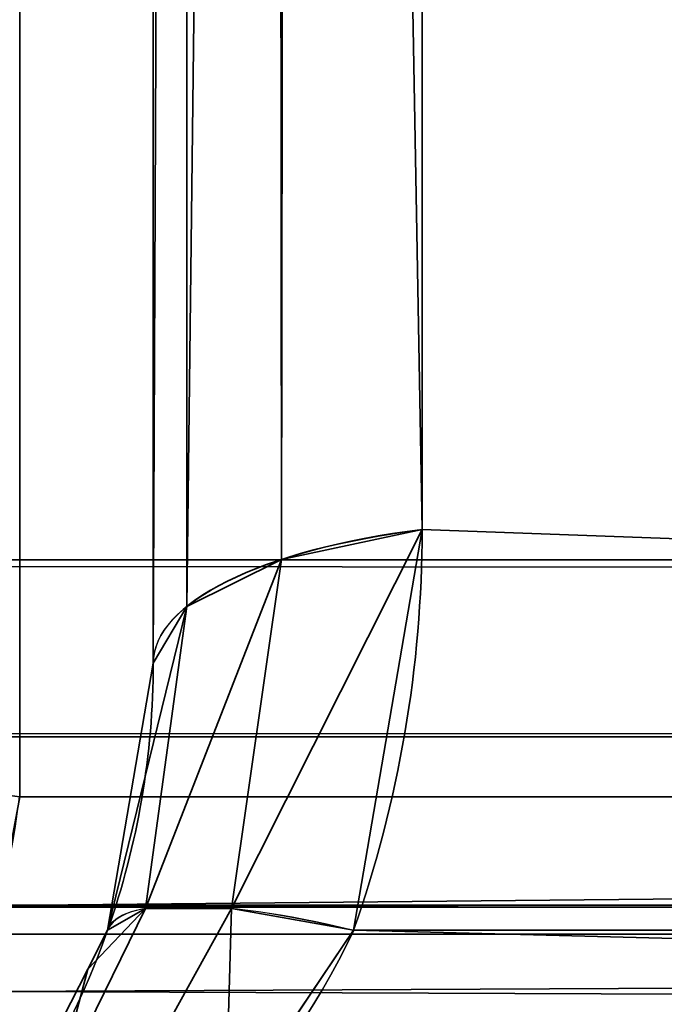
# Model space of a CAD drawing. Header units: millimetres. Extents: x -493 to 6693, y -115 to 135.
# Tile 8 of 256: x -339.17 to -338.05, y -22.69 to -20.98. Entities that reach past the tile are written whole.
import ezdxf

# ---------------------------------------------------------------- set-up
doc = ezdxf.new("R2010")
doc.units = ezdxf.units.MM
doc.layers.add('151', color=7, linetype='Continuous', true_color=0xffffff)

# ---------------------------------------------------------------- blocks, each defined once
blk = doc.blocks.new('UG_SURFACE_148')
at = {"layer": '151', "color": 252, "linetype": 'Continuous', "lineweight": 35}
for points in [[(-329.1325, 1.1734, 1158.357), (-339.1734, -8.8675, 1158.357), (-339.1734, -22.3324, 1163.4195), (-319.7475, -22.3324, 1170.7232)], [(-319.5151, -22.5648, 1170.1051), (-338.4734, -21.8676, 1162.7152), (-338.4734, -9.1575, 1157.9365), (-328.8425, 0.4734, 1157.9365)], [(-328.8425, 0.4734, 1010.5636), (-338.4734, -9.1575, 1010.5636), (-338.4734, -21.8676, 1005.7849), (-319.5151, -22.5648, 998.3949)], [(-315.6676, -18.2525, 997.7769), (-319.7475, -22.3324, 997.7769), (-339.1734, -22.3324, 1005.0805), (-339.1734, -8.8675, 1010.1429)], [(-338.7178, -21.9196, 1005.9232), (-338.4734, -21.8676, 1005.7849), (-338.4734, -9.1575, 1010.5636), (-338.7005, -9.2058, 1010.6921)], [(-338.7005, -9.2058, 1157.8079), (-338.4734, -9.1575, 1157.9365), (-338.4734, -21.8676, 1162.7152)], [(-338.8828, -22.0016, 1006.1413), (-338.7178, -21.9196, 1005.9232), (-338.7178, -9.2095, 1010.7019), (-338.7303, -9.2157, 1010.7185)], [(-338.7303, -9.2157, 1157.7815), (-338.7178, -9.2095, 1157.7982), (-338.7178, -21.9196, 1162.5769)], [(-338.7005, -9.2058, 1010.6921), (-338.7178, -9.2095, 1010.7019), (-338.7178, -21.9196, 1005.9232)], [(-338.4734, -21.8676, 1162.7152), (-338.7178, -21.9196, 1162.5769), (-338.7178, -9.2095, 1157.7982), (-338.7005, -9.2058, 1157.8079)], [(-338.7303, -9.2157, 1010.7185), (-338.8828, -9.2915, 1010.9199), (-338.8828, -22.0016, 1006.1413)], [(-338.7178, -21.9196, 1162.5769), (-338.8828, -22.0016, 1162.3588), (-338.8828, -9.2915, 1157.58), (-338.7303, -9.2157, 1157.7815)], [(-338.941, -22.1, 1006.403), (-338.8828, -22.0016, 1006.1413), (-338.8828, -9.2915, 1010.9199), (-338.8858, -9.2966, 1010.9335)], [(-338.8858, -9.2966, 1010.9335), (-338.941, -9.3898, 1011.1816), (-338.941, -22.1, 1006.403)], [(-338.8828, -22.0016, 1162.3588), (-338.941, -22.1, 1162.0971), (-338.941, -9.3898, 1157.3184), (-338.8858, -9.2966, 1157.5664)], [(-338.8858, -9.2966, 1157.5664), (-338.8828, -9.2915, 1157.58), (-338.8828, -22.0016, 1162.3588)], [(-338.941, -9.3898, 1157.3184), (-338.941, -22.1, 1162.0971), (-338.941, -22.1, 1006.403), (-338.941, -9.3898, 1011.1816)], [(-338.4734, -21.8676, 1162.7152), (-338.5925, -22.5648, 1162.9325), (-338.8049, -22.5266, 1162.7823)], [(-338.8049, -22.5266, 1162.7823), (-338.7178, -21.9196, 1162.5769), (-338.4734, -21.8676, 1162.7152)], [(-338.4734, -21.8676, 1005.7849), (-338.7178, -21.9196, 1005.9232), (-338.8049, -22.5266, 1005.7178)], [(-338.8049, -22.5266, 1005.7178), (-338.5925, -22.5648, 1005.5676), (-338.4734, -21.8676, 1005.7849)], [(-319.5151, -22.5648, 1170.1051), (-338.5925, -22.5648, 1162.9325), (-338.4734, -21.8676, 1162.7152)], [(-338.4734, -21.8676, 1005.7849), (-338.5925, -22.5648, 1005.5676), (-319.5151, -22.5648, 998.3949)], [(-338.7178, -21.9196, 1162.5769), (-338.8049, -22.5266, 1162.7823), (-338.9546, -22.5266, 1162.5661)], [(-338.9546, -22.5266, 1162.5661), (-338.8828, -22.0016, 1162.3588), (-338.7178, -21.9196, 1162.5769)], [(-338.7178, -21.9196, 1005.9232), (-338.8828, -22.0016, 1006.1413), (-338.9546, -22.5266, 1005.9339)], [(-338.9546, -22.5266, 1005.9339), (-338.8049, -22.5266, 1005.7178), (-338.7178, -21.9196, 1005.9232)], [(-338.8828, -22.0016, 1162.3588), (-338.9546, -22.5266, 1162.5661), (-339.0204, -22.5648, 1162.3144)], [(-339.0204, -22.5648, 1162.3144), (-338.941, -22.1, 1162.0971), (-338.8828, -22.0016, 1162.3588)], [(-338.8828, -22.0016, 1006.1413), (-338.941, -22.1, 1006.403), (-339.0204, -22.5648, 1006.1857)], [(-339.0204, -22.5648, 1006.1857), (-338.9546, -22.5266, 1005.9339), (-338.8828, -22.0016, 1006.1413)], [(-339.0204, -22.5648, 1006.1857), (-338.941, -22.1, 1162.0971), (-339.0204, -22.5648, 1162.3144)], [(-339.0204, -22.5648, 1006.1857), (-338.941, -22.1, 1006.403), (-338.941, -22.1, 1162.0971)], [(-319.7475, -22.3324, 1170.7232), (-339.1734, -22.3324, 1163.4195), (-339.2091, -22.5217, 1163.5146)], [(-339.2091, -22.5217, 1163.5146), (-319.7996, -22.5766, 1170.8617), (-319.7475, -22.3324, 1170.7232)], [(-319.7475, -22.3324, 997.7769), (-319.7996, -22.5766, 997.6383), (-339.2091, -22.5217, 1004.9855)], [(-339.2091, -22.5217, 1004.9855), (-339.1734, -22.3324, 1005.0805), (-319.7475, -22.3324, 997.7769)], [(-339.2091, -22.5217, 1163.5146), (-339.2272, -22.5714, 1163.5625), (-319.7996, -22.5766, 1170.8617)], [(-319.7996, -22.5766, 997.6383), (-339.2272, -22.5714, 1004.9374), (-339.2091, -22.5217, 1004.9855)], [(-339.0547, -22.6322, 1162.3501), (-338.9546, -22.5266, 1162.5661), (-339.112, -22.8485, 1162.6972)], [(-338.983, -22.8485, 1162.8835), (-339.112, -22.8485, 1162.6972), (-338.9546, -22.5266, 1162.5661), (-338.8049, -22.5266, 1162.7823)], [(-339.112, -22.8485, 1005.8028), (-338.9546, -22.5266, 1005.9339), (-339.0547, -22.6322, 1006.1499)], [(-339.112, -22.8485, 1005.8028), (-338.983, -22.8485, 1005.6165), (-338.8049, -22.5266, 1005.7178), (-338.9546, -22.5266, 1005.9339)], [(-339.0547, -22.6322, 1162.3501), (-339.0204, -22.5648, 1162.3144), (-338.9546, -22.5266, 1162.5661)], [(-338.9546, -22.5266, 1005.9339), (-339.0204, -22.5648, 1006.1857), (-339.0547, -22.6322, 1006.1499)], [(-338.8152, -22.895, 1163.0285), (-338.983, -22.8485, 1162.8835), (-338.8049, -22.5266, 1162.7823)], [(-338.8049, -22.5266, 1005.7178), (-338.983, -22.8485, 1005.6165), (-338.8152, -22.895, 1005.4716)], [(-338.8049, -22.5266, 1162.7823), (-338.5925, -22.5648, 1162.9325), (-338.8152, -22.895, 1163.0285)], [(-338.8152, -22.895, 1005.4716), (-338.5925, -22.5648, 1005.5676), (-338.8049, -22.5266, 1005.7178)], [(-319.7999, -22.578, 1170.8626), (-339.2272, -22.5714, 1163.5625), (-339.2634, -22.6713, 1163.6589)], [(-319.7999, -22.578, 997.6375), (-339.2634, -22.6713, 1004.8411), (-339.2272, -22.5714, 1004.9374)], [(-319.7999, -22.578, 1170.8626), (-319.7996, -22.5766, 1170.8617), (-339.2272, -22.5714, 1163.5625)], [(-339.2272, -22.5714, 1004.9374), (-319.7996, -22.5766, 997.6383), (-319.7999, -22.578, 997.6375)], [(-339.0204, -22.5648, 1162.3144), (-339.0547, -22.6322, 1006.1499), (-339.0204, -22.5648, 1006.1857)], [(-339.0204, -22.5648, 1162.3144), (-339.0547, -22.6322, 1162.3501), (-339.0547, -22.6322, 1006.1499)], [(-319.6193, -23.0531, 1170.3823), (-338.8152, -22.895, 1163.0285), (-338.5925, -22.5648, 1162.9325)], [(-338.5925, -22.5648, 1005.5676), (-338.8152, -22.895, 1005.4716), (-319.6193, -23.0531, 998.1178)], [(-338.5925, -22.5648, 1162.9325), (-319.5151, -22.5648, 1170.1051), (-319.6193, -23.0531, 1170.3823)], [(-319.6193, -23.0531, 998.1178), (-319.5151, -22.5648, 998.3949), (-338.5925, -22.5648, 1005.5676)], [(-319.7999, -22.578, 997.6375), (-339.3086, -22.7352, 1004.721), (-339.2634, -22.6713, 1004.8411)], [(-319.7999, -22.578, 997.6375), (-319.8817, -22.7412, 997.4201), (-339.3086, -22.7352, 1004.721)], [(-319.8817, -22.7412, 1171.0799), (-319.7999, -22.578, 1170.8626), (-339.2634, -22.6713, 1163.6589)], [(-339.112, -22.8485, 1162.6972), (-339.1886, -22.895, 1162.4892), (-339.0547, -22.6322, 1162.3501)], [(-339.1886, -22.895, 1006.0109), (-339.0547, -22.6322, 1162.3501), (-339.1886, -22.895, 1162.4892)], [(-339.1886, -22.895, 1006.0109), (-339.0547, -22.6322, 1006.1499), (-339.0547, -22.6322, 1162.3501)], [(-339.0547, -22.6322, 1006.1499), (-339.1886, -22.895, 1006.0109), (-339.112, -22.8485, 1005.8028)], [(-339.2634, -22.6713, 1163.6589), (-339.3086, -22.7352, 1163.779), (-319.8817, -22.7412, 1171.0799)]]:
    blk.add_3dface(points, dxfattribs=at)
blk = doc.blocks.new('UG_SURFACE_153')
at = {"layer": '151', "color": 252, "linetype": 'Continuous', "lineweight": 35}
for points in [[(-329.1325, 1.1734, 1158.357), (-339.1734, -8.8675, 1158.357), (-339.1734, -22.3324, 1163.4195), (-319.7475, -22.3324, 1170.7232)], [(-319.5151, -22.5648, 1170.1051), (-338.4734, -21.8676, 1162.7152), (-338.4734, -9.1575, 1157.9365), (-328.8425, 0.4734, 1157.9365)], [(-328.8425, 0.4734, 1010.5636), (-338.4734, -9.1575, 1010.5636), (-338.4734, -21.8676, 1005.7849), (-319.5151, -22.5648, 998.3949)], [(-315.6676, -18.2525, 997.7769), (-319.7475, -22.3324, 997.7769), (-339.1734, -22.3324, 1005.0805), (-339.1734, -8.8675, 1010.1429)], [(-338.7178, -21.9196, 1005.9232), (-338.4734, -21.8676, 1005.7849), (-338.4734, -9.1575, 1010.5636), (-338.7005, -9.2058, 1010.6921)], [(-338.7005, -9.2058, 1157.8079), (-338.4734, -9.1575, 1157.9365), (-338.4734, -21.8676, 1162.7152)], [(-338.8828, -22.0016, 1006.1413), (-338.7178, -21.9196, 1005.9232), (-338.7178, -9.2095, 1010.7019), (-338.7303, -9.2157, 1010.7185)], [(-338.7303, -9.2157, 1157.7815), (-338.7178, -9.2095, 1157.7982), (-338.7178, -21.9196, 1162.5769)], [(-338.7005, -9.2058, 1010.6921), (-338.7178, -9.2095, 1010.7019), (-338.7178, -21.9196, 1005.9232)], [(-338.4734, -21.8676, 1162.7152), (-338.7178, -21.9196, 1162.5769), (-338.7178, -9.2095, 1157.7982), (-338.7005, -9.2058, 1157.8079)], [(-338.7303, -9.2157, 1010.7185), (-338.8828, -9.2915, 1010.9199), (-338.8828, -22.0016, 1006.1413)], [(-338.7178, -21.9196, 1162.5769), (-338.8828, -22.0016, 1162.3588), (-338.8828, -9.2915, 1157.58), (-338.7303, -9.2157, 1157.7815)], [(-338.941, -22.1, 1006.403), (-338.8828, -22.0016, 1006.1413), (-338.8828, -9.2915, 1010.9199), (-338.8858, -9.2966, 1010.9335)], [(-338.8858, -9.2966, 1010.9335), (-338.941, -9.3898, 1011.1816), (-338.941, -22.1, 1006.403)], [(-338.8828, -22.0016, 1162.3588), (-338.941, -22.1, 1162.0971), (-338.941, -9.3898, 1157.3184), (-338.8858, -9.2966, 1157.5664)], [(-338.8858, -9.2966, 1157.5664), (-338.8828, -9.2915, 1157.58), (-338.8828, -22.0016, 1162.3588)], [(-338.941, -9.3898, 1157.3184), (-338.941, -22.1, 1162.0971), (-338.941, -22.1, 1006.403), (-338.941, -9.3898, 1011.1816)], [(-338.4734, -21.8676, 1162.7152), (-338.5925, -22.5648, 1162.9325), (-338.8049, -22.5266, 1162.7823)], [(-338.8049, -22.5266, 1162.7823), (-338.7178, -21.9196, 1162.5769), (-338.4734, -21.8676, 1162.7152)], [(-338.4734, -21.8676, 1005.7849), (-338.7178, -21.9196, 1005.9232), (-338.8049, -22.5266, 1005.7178)], [(-338.8049, -22.5266, 1005.7178), (-338.5925, -22.5648, 1005.5676), (-338.4734, -21.8676, 1005.7849)], [(-319.5151, -22.5648, 1170.1051), (-338.5925, -22.5648, 1162.9325), (-338.4734, -21.8676, 1162.7152)], [(-338.4734, -21.8676, 1005.7849), (-338.5925, -22.5648, 1005.5676), (-319.5151, -22.5648, 998.3949)], [(-338.7178, -21.9196, 1162.5769), (-338.8049, -22.5266, 1162.7823), (-338.9546, -22.5266, 1162.5661)], [(-338.9546, -22.5266, 1162.5661), (-338.8828, -22.0016, 1162.3588), (-338.7178, -21.9196, 1162.5769)], [(-338.7178, -21.9196, 1005.9232), (-338.8828, -22.0016, 1006.1413), (-338.9546, -22.5266, 1005.9339)], [(-338.9546, -22.5266, 1005.9339), (-338.8049, -22.5266, 1005.7178), (-338.7178, -21.9196, 1005.9232)], [(-338.8828, -22.0016, 1162.3588), (-338.9546, -22.5266, 1162.5661), (-339.0204, -22.5648, 1162.3144)], [(-339.0204, -22.5648, 1162.3144), (-338.941, -22.1, 1162.0971), (-338.8828, -22.0016, 1162.3588)], [(-338.8828, -22.0016, 1006.1413), (-338.941, -22.1, 1006.403), (-339.0204, -22.5648, 1006.1857)], [(-339.0204, -22.5648, 1006.1857), (-338.9546, -22.5266, 1005.9339), (-338.8828, -22.0016, 1006.1413)], [(-339.0204, -22.5648, 1006.1857), (-338.941, -22.1, 1162.0971), (-339.0204, -22.5648, 1162.3144)], [(-339.0204, -22.5648, 1006.1857), (-338.941, -22.1, 1006.403), (-338.941, -22.1, 1162.0971)], [(-319.7475, -22.3324, 1170.7232), (-339.1734, -22.3324, 1163.4195), (-339.2091, -22.5217, 1163.5146)], [(-339.2091, -22.5217, 1163.5146), (-319.7996, -22.5766, 1170.8617), (-319.7475, -22.3324, 1170.7232)], [(-319.7475, -22.3324, 997.7769), (-319.7996, -22.5766, 997.6383), (-339.2091, -22.5217, 1004.9855)], [(-339.2091, -22.5217, 1004.9855), (-339.1734, -22.3324, 1005.0805), (-319.7475, -22.3324, 997.7769)], [(-339.2091, -22.5217, 1163.5146), (-339.2272, -22.5714, 1163.5625), (-319.7996, -22.5766, 1170.8617)], [(-319.7996, -22.5766, 997.6383), (-339.2272, -22.5714, 1004.9374), (-339.2091, -22.5217, 1004.9855)], [(-339.0547, -22.6322, 1162.3501), (-338.9546, -22.5266, 1162.5661), (-339.112, -22.8485, 1162.6972)], [(-338.983, -22.8485, 1162.8835), (-339.112, -22.8485, 1162.6972), (-338.9546, -22.5266, 1162.5661), (-338.8049, -22.5266, 1162.7823)], [(-339.112, -22.8485, 1005.8028), (-338.9546, -22.5266, 1005.9339), (-339.0547, -22.6322, 1006.1499)], [(-339.112, -22.8485, 1005.8028), (-338.983, -22.8485, 1005.6165), (-338.8049, -22.5266, 1005.7178), (-338.9546, -22.5266, 1005.9339)], [(-339.0547, -22.6322, 1162.3501), (-339.0204, -22.5648, 1162.3144), (-338.9546, -22.5266, 1162.5661)], [(-338.9546, -22.5266, 1005.9339), (-339.0204, -22.5648, 1006.1857), (-339.0547, -22.6322, 1006.1499)], [(-338.8152, -22.895, 1163.0285), (-338.983, -22.8485, 1162.8835), (-338.8049, -22.5266, 1162.7823)], [(-338.8049, -22.5266, 1005.7178), (-338.983, -22.8485, 1005.6165), (-338.8152, -22.895, 1005.4716)], [(-338.8049, -22.5266, 1162.7823), (-338.5925, -22.5648, 1162.9325), (-338.8152, -22.895, 1163.0285)], [(-338.8152, -22.895, 1005.4716), (-338.5925, -22.5648, 1005.5676), (-338.8049, -22.5266, 1005.7178)], [(-319.7999, -22.578, 1170.8626), (-339.2272, -22.5714, 1163.5625), (-339.2634, -22.6713, 1163.6589)], [(-319.7999, -22.578, 997.6375), (-339.2634, -22.6713, 1004.8411), (-339.2272, -22.5714, 1004.9374)], [(-319.7999, -22.578, 1170.8626), (-319.7996, -22.5766, 1170.8617), (-339.2272, -22.5714, 1163.5625)], [(-339.2272, -22.5714, 1004.9374), (-319.7996, -22.5766, 997.6383), (-319.7999, -22.578, 997.6375)], [(-339.0204, -22.5648, 1162.3144), (-339.0547, -22.6322, 1006.1499), (-339.0204, -22.5648, 1006.1857)], [(-339.0204, -22.5648, 1162.3144), (-339.0547, -22.6322, 1162.3501), (-339.0547, -22.6322, 1006.1499)], [(-319.6193, -23.0531, 1170.3823), (-338.8152, -22.895, 1163.0285), (-338.5925, -22.5648, 1162.9325)], [(-338.5925, -22.5648, 1005.5676), (-338.8152, -22.895, 1005.4716), (-319.6193, -23.0531, 998.1178)], [(-338.5925, -22.5648, 1162.9325), (-319.5151, -22.5648, 1170.1051), (-319.6193, -23.0531, 1170.3823)], [(-319.6193, -23.0531, 998.1178), (-319.5151, -22.5648, 998.3949), (-338.5925, -22.5648, 1005.5676)], [(-319.7999, -22.578, 997.6375), (-339.3086, -22.7352, 1004.721), (-339.2634, -22.6713, 1004.8411)], [(-319.7999, -22.578, 997.6375), (-319.8817, -22.7412, 997.4201), (-339.3086, -22.7352, 1004.721)], [(-319.8817, -22.7412, 1171.0799), (-319.7999, -22.578, 1170.8626), (-339.2634, -22.6713, 1163.6589)], [(-339.112, -22.8485, 1162.6972), (-339.1886, -22.895, 1162.4892), (-339.0547, -22.6322, 1162.3501)], [(-339.1886, -22.895, 1006.0109), (-339.0547, -22.6322, 1162.3501), (-339.1886, -22.895, 1162.4892)], [(-339.1886, -22.895, 1006.0109), (-339.0547, -22.6322, 1006.1499), (-339.0547, -22.6322, 1162.3501)], [(-339.0547, -22.6322, 1006.1499), (-339.1886, -22.895, 1006.0109), (-339.112, -22.8485, 1005.8028)], [(-339.2634, -22.6713, 1163.6589), (-339.3086, -22.7352, 1163.779), (-319.8817, -22.7412, 1171.0799)]]:
    blk.add_3dface(points, dxfattribs=at)
blk = doc.blocks.new('UG_SURFACE_157')
at = {"layer": '151', "color": 252, "linetype": 'Continuous', "lineweight": 35}
for points in [[(-353, -15, 2060.25), (-353, -21.92, 2060.25), (353, -21.92, 2060.25), (353, -15, 2060.25)], [(-351.5, -15, 2058.7499), (351.5, -15, 2058.7499), (351.5, -21.92, 2058.7499), (-351.5, -21.92, 2058.7499)], [(352.9408, -22.5209, 2060.1909), (-353, -21.92, 2060.25), (-352.9408, -22.5209, 2060.1909)], [(352.9408, -22.5209, 2060.1909), (353, -21.92, 2060.25), (-353, -21.92, 2060.25)], [(-351.4696, -22.2282, 2058.7196), (-351.5, -21.92, 2058.7499), (351.5, -21.92, 2058.7499)], [(-351.4696, -22.2282, 2058.7196), (351.5, -21.92, 2058.7499), (351.4696, -22.2282, 2058.7196)], [(351.4696, -22.2282, 2058.7196), (351.3797, -22.5246, 2058.6298), (-351.3797, -22.5246, 2058.6298), (-351.4696, -22.2282, 2058.7196)], [(-352.9408, -22.5209, 2060.1909), (-352.7656, -23.0987, 2060.0154), (352.7656, -23.0987, 2060.0154), (352.9408, -22.5209, 2060.1909)], [(351.0372, -23.0372, 2058.2871), (-351.0372, -23.0372, 2058.2871), (-351.3797, -22.5246, 2058.6298), (351.3797, -22.5246, 2058.6298)]]:
    blk.add_3dface(points, dxfattribs=at)
blk = doc.blocks.new('UG_SURFACE_159')
at = {"layer": '151', "color": 252, "linetype": 'Continuous', "lineweight": 35}
for points in [[(-329.1325, 1.1734, 1158.357), (-339.1734, -8.8675, 1158.357), (-339.1734, -22.3324, 1163.4195), (-319.7475, -22.3324, 1170.7232)], [(-319.5151, -22.5648, 1170.1051), (-338.4734, -21.8676, 1162.7152), (-338.4734, -9.1575, 1157.9365), (-328.8425, 0.4734, 1157.9365)], [(-328.8425, 0.4734, 1010.5636), (-338.4734, -9.1575, 1010.5636), (-338.4734, -21.8676, 1005.7849), (-319.5151, -22.5648, 998.3949)], [(-315.6676, -18.2525, 997.7769), (-319.7475, -22.3324, 997.7769), (-339.1734, -22.3324, 1005.0805), (-339.1734, -8.8675, 1010.1429)], [(-338.7178, -21.9196, 1005.9232), (-338.4734, -21.8676, 1005.7849), (-338.4734, -9.1575, 1010.5636), (-338.7005, -9.2058, 1010.6921)], [(-338.7005, -9.2058, 1157.8079), (-338.4734, -9.1575, 1157.9365), (-338.4734, -21.8676, 1162.7152)], [(-338.8828, -22.0016, 1006.1413), (-338.7178, -21.9196, 1005.9232), (-338.7178, -9.2095, 1010.7019), (-338.7303, -9.2157, 1010.7185)], [(-338.7303, -9.2157, 1157.7815), (-338.7178, -9.2095, 1157.7982), (-338.7178, -21.9196, 1162.5769)], [(-338.7005, -9.2058, 1010.6921), (-338.7178, -9.2095, 1010.7019), (-338.7178, -21.9196, 1005.9232)], [(-338.4734, -21.8676, 1162.7152), (-338.7178, -21.9196, 1162.5769), (-338.7178, -9.2095, 1157.7982), (-338.7005, -9.2058, 1157.8079)], [(-338.7303, -9.2157, 1010.7185), (-338.8828, -9.2915, 1010.9199), (-338.8828, -22.0016, 1006.1413)], [(-338.7178, -21.9196, 1162.5769), (-338.8828, -22.0016, 1162.3588), (-338.8828, -9.2915, 1157.58), (-338.7303, -9.2157, 1157.7815)], [(-338.941, -22.1, 1006.403), (-338.8828, -22.0016, 1006.1413), (-338.8828, -9.2915, 1010.9199), (-338.8858, -9.2966, 1010.9335)], [(-338.8858, -9.2966, 1010.9335), (-338.941, -9.3898, 1011.1816), (-338.941, -22.1, 1006.403)], [(-338.8828, -22.0016, 1162.3588), (-338.941, -22.1, 1162.0971), (-338.941, -9.3898, 1157.3184), (-338.8858, -9.2966, 1157.5664)], [(-338.8858, -9.2966, 1157.5664), (-338.8828, -9.2915, 1157.58), (-338.8828, -22.0016, 1162.3588)], [(-338.941, -9.3898, 1157.3184), (-338.941, -22.1, 1162.0971), (-338.941, -22.1, 1006.403), (-338.941, -9.3898, 1011.1816)], [(-338.4734, -21.8676, 1162.7152), (-338.5925, -22.5648, 1162.9325), (-338.8049, -22.5266, 1162.7823)], [(-338.8049, -22.5266, 1162.7823), (-338.7178, -21.9196, 1162.5769), (-338.4734, -21.8676, 1162.7152)], [(-338.4734, -21.8676, 1005.7849), (-338.7178, -21.9196, 1005.9232), (-338.8049, -22.5266, 1005.7178)], [(-338.8049, -22.5266, 1005.7178), (-338.5925, -22.5648, 1005.5676), (-338.4734, -21.8676, 1005.7849)], [(-319.5151, -22.5648, 1170.1051), (-338.5925, -22.5648, 1162.9325), (-338.4734, -21.8676, 1162.7152)], [(-338.4734, -21.8676, 1005.7849), (-338.5925, -22.5648, 1005.5676), (-319.5151, -22.5648, 998.3949)], [(-338.7178, -21.9196, 1162.5769), (-338.8049, -22.5266, 1162.7823), (-338.9546, -22.5266, 1162.5661)], [(-338.9546, -22.5266, 1162.5661), (-338.8828, -22.0016, 1162.3588), (-338.7178, -21.9196, 1162.5769)], [(-338.7178, -21.9196, 1005.9232), (-338.8828, -22.0016, 1006.1413), (-338.9546, -22.5266, 1005.9339)], [(-338.9546, -22.5266, 1005.9339), (-338.8049, -22.5266, 1005.7178), (-338.7178, -21.9196, 1005.9232)], [(-338.8828, -22.0016, 1162.3588), (-338.9546, -22.5266, 1162.5661), (-339.0204, -22.5648, 1162.3144)], [(-339.0204, -22.5648, 1162.3144), (-338.941, -22.1, 1162.0971), (-338.8828, -22.0016, 1162.3588)], [(-338.8828, -22.0016, 1006.1413), (-338.941, -22.1, 1006.403), (-339.0204, -22.5648, 1006.1857)], [(-339.0204, -22.5648, 1006.1857), (-338.9546, -22.5266, 1005.9339), (-338.8828, -22.0016, 1006.1413)], [(-339.0204, -22.5648, 1006.1857), (-338.941, -22.1, 1162.0971), (-339.0204, -22.5648, 1162.3144)], [(-339.0204, -22.5648, 1006.1857), (-338.941, -22.1, 1006.403), (-338.941, -22.1, 1162.0971)], [(-319.7475, -22.3324, 1170.7232), (-339.1734, -22.3324, 1163.4195), (-339.2091, -22.5217, 1163.5146)], [(-339.2091, -22.5217, 1163.5146), (-319.7996, -22.5766, 1170.8617), (-319.7475, -22.3324, 1170.7232)], [(-319.7475, -22.3324, 997.7769), (-319.7996, -22.5766, 997.6383), (-339.2091, -22.5217, 1004.9855)], [(-339.2091, -22.5217, 1004.9855), (-339.1734, -22.3324, 1005.0805), (-319.7475, -22.3324, 997.7769)], [(-339.2091, -22.5217, 1163.5146), (-339.2272, -22.5714, 1163.5625), (-319.7996, -22.5766, 1170.8617)], [(-319.7996, -22.5766, 997.6383), (-339.2272, -22.5714, 1004.9374), (-339.2091, -22.5217, 1004.9855)], [(-339.0547, -22.6322, 1162.3501), (-338.9546, -22.5266, 1162.5661), (-339.112, -22.8485, 1162.6972)], [(-338.983, -22.8485, 1162.8835), (-339.112, -22.8485, 1162.6972), (-338.9546, -22.5266, 1162.5661), (-338.8049, -22.5266, 1162.7823)], [(-339.112, -22.8485, 1005.8028), (-338.9546, -22.5266, 1005.9339), (-339.0547, -22.6322, 1006.1499)], [(-339.112, -22.8485, 1005.8028), (-338.983, -22.8485, 1005.6165), (-338.8049, -22.5266, 1005.7178), (-338.9546, -22.5266, 1005.9339)], [(-339.0547, -22.6322, 1162.3501), (-339.0204, -22.5648, 1162.3144), (-338.9546, -22.5266, 1162.5661)], [(-338.9546, -22.5266, 1005.9339), (-339.0204, -22.5648, 1006.1857), (-339.0547, -22.6322, 1006.1499)], [(-338.8152, -22.895, 1163.0285), (-338.983, -22.8485, 1162.8835), (-338.8049, -22.5266, 1162.7823)], [(-338.8049, -22.5266, 1005.7178), (-338.983, -22.8485, 1005.6165), (-338.8152, -22.895, 1005.4716)], [(-338.8049, -22.5266, 1162.7823), (-338.5925, -22.5648, 1162.9325), (-338.8152, -22.895, 1163.0285)], [(-338.8152, -22.895, 1005.4716), (-338.5925, -22.5648, 1005.5676), (-338.8049, -22.5266, 1005.7178)], [(-319.7999, -22.578, 1170.8626), (-339.2272, -22.5714, 1163.5625), (-339.2634, -22.6713, 1163.6589)], [(-319.7999, -22.578, 997.6375), (-339.2634, -22.6713, 1004.8411), (-339.2272, -22.5714, 1004.9374)], [(-319.7999, -22.578, 1170.8626), (-319.7996, -22.5766, 1170.8617), (-339.2272, -22.5714, 1163.5625)], [(-339.2272, -22.5714, 1004.9374), (-319.7996, -22.5766, 997.6383), (-319.7999, -22.578, 997.6375)], [(-339.0204, -22.5648, 1162.3144), (-339.0547, -22.6322, 1006.1499), (-339.0204, -22.5648, 1006.1857)], [(-339.0204, -22.5648, 1162.3144), (-339.0547, -22.6322, 1162.3501), (-339.0547, -22.6322, 1006.1499)], [(-319.6193, -23.0531, 1170.3823), (-338.8152, -22.895, 1163.0285), (-338.5925, -22.5648, 1162.9325)], [(-338.5925, -22.5648, 1005.5676), (-338.8152, -22.895, 1005.4716), (-319.6193, -23.0531, 998.1178)], [(-338.5925, -22.5648, 1162.9325), (-319.5151, -22.5648, 1170.1051), (-319.6193, -23.0531, 1170.3823)], [(-319.6193, -23.0531, 998.1178), (-319.5151, -22.5648, 998.3949), (-338.5925, -22.5648, 1005.5676)], [(-319.7999, -22.578, 997.6375), (-339.3086, -22.7352, 1004.721), (-339.2634, -22.6713, 1004.8411)], [(-319.7999, -22.578, 997.6375), (-319.8817, -22.7412, 997.4201), (-339.3086, -22.7352, 1004.721)], [(-319.8817, -22.7412, 1171.0799), (-319.7999, -22.578, 1170.8626), (-339.2634, -22.6713, 1163.6589)], [(-339.112, -22.8485, 1162.6972), (-339.1886, -22.895, 1162.4892), (-339.0547, -22.6322, 1162.3501)], [(-339.1886, -22.895, 1006.0109), (-339.0547, -22.6322, 1162.3501), (-339.1886, -22.895, 1162.4892)], [(-339.1886, -22.895, 1006.0109), (-339.0547, -22.6322, 1006.1499), (-339.0547, -22.6322, 1162.3501)], [(-339.0547, -22.6322, 1006.1499), (-339.1886, -22.895, 1006.0109), (-339.112, -22.8485, 1005.8028)], [(-339.2634, -22.6713, 1163.6589), (-339.3086, -22.7352, 1163.779), (-319.8817, -22.7412, 1171.0799)]]:
    blk.add_3dface(points, dxfattribs=at)

msp = doc.modelspace()

# ---------------------------------------------------------------- linework, layer by layer
at = {"layer": '151', "color": 253, "linetype": 'Continuous', "lineweight": -3}
for p, q in [((-339.1734, -8.8675, 1010.143), (-339.1734, -22.3324, 1005.0805)), ((-339.1734, -8.8675, 1158.357), (-339.1734, -22.3324, 1163.4195)), ((-339.1734, -8.8675, 1010.143), (-339.1734, -22.3324, 1005.0805)), ((-339.1734, -8.8675, 1158.357), (-339.1734, -22.3324, 1163.4195)), ((-339.1734, -8.8675, 1010.143), (-339.1734, -22.3324, 1005.0805)), ((-339.1734, -8.8675, 1158.357), (-339.1734, -22.3324, 1163.4195)), ((-338.4734, -21.8676, 1162.7151), (-338.4734, -9.1575, 1157.9364)), ((-338.4734, -9.1575, 1010.5636), (-338.4734, -21.8676, 1005.7849)), ((-338.4734, -9.1575, 1010.5636), (-338.4734, -21.8676, 1005.7849)), ((-338.4734, -21.8676, 1162.7151), (-338.4734, -9.1575, 1157.9364)), ((-338.4734, -9.1575, 1010.5636), (-338.4734, -21.8676, 1005.7849)), ((-338.4734, -21.8676, 1162.7151), (-338.4734, -9.1575, 1157.9364)), ((-338.941, -9.3898, 1157.3184), (-338.941, -22.1, 1162.0971)), ((-338.941, -22.1, 1006.4029), (-338.941, -9.3898, 1011.1816)), ((-338.941, -9.3898, 1157.3184), (-338.941, -22.1, 1162.0971)), ((-338.941, -22.1, 1006.4029), (-338.941, -9.3898, 1011.1816)), ((-338.941, -22.1, 1006.4029), (-338.941, -9.3898, 1011.1816)), ((-338.941, -9.3898, 1157.3184), (-338.941, -22.1, 1162.0971)), ((353, -21.92, 2060.25), (-353, -21.92, 2060.25)), ((351.5, -21.92, 2058.75), (-351.5, -21.92, 2058.75)), ((-338.941, -22.1, 1162.0971), (-338.941, -22.1, 1006.4029)), ((-338.941, -22.1, 1162.0971), (-338.941, -22.1, 1006.4029)), ((-338.941, -22.1, 1162.0971), (-338.941, -22.1, 1006.4029)), ((-319.7475, -22.3324, 997.7769), (-339.1734, -22.3324, 1005.0805)), ((-339.1734, -22.3324, 1163.4195), (-319.7475, -22.3324, 1170.7231)), ((-319.7475, -22.3324, 997.7769), (-339.1734, -22.3324, 1005.0805)), ((-339.1734, -22.3324, 1163.4195), (-319.7475, -22.3324, 1170.7231)), ((-339.1734, -22.3324, 1163.4195), (-319.7475, -22.3324, 1170.7231)), ((-319.7475, -22.3324, 997.7769), (-339.1734, -22.3324, 1005.0805)), ((-319.5151, -22.5648, 1170.1051), (-338.5925, -22.5648, 1162.9325)), ((-338.5925, -22.5648, 1005.5675), (-319.5151, -22.5648, 998.3949)), ((-338.5925, -22.5648, 1005.5675), (-319.5151, -22.5648, 998.3949)), ((-319.5151, -22.5648, 1170.1051), (-338.5925, -22.5648, 1162.9325)), ((-319.5151, -22.5648, 1170.1051), (-338.5925, -22.5648, 1162.9325)), ((-338.5925, -22.5648, 1005.5675), (-319.5151, -22.5648, 998.3949))]:
    msp.add_line(p, q, dxfattribs=at)
at = {"layer": '151', "color": 253, "linetype": 'Continuous', "lineweight": -3, "extrusion": (-1.16435e-15, -0.936029, 0.351924)}
msp.add_arc((-338.241, 1079.9787, 429.6557), 0.7, 109.3882, 180, dxfattribs=at)
msp.add_arc((-338.241, 1079.9787, 429.6557), 0.7, 109.3882, 180, dxfattribs=at)
msp.add_arc((-338.241, 1079.9787, 429.6557), 0.7, 109.3882, 180, dxfattribs=at)
at = {"layer": '151', "color": 253, "linetype": 'Continuous', "lineweight": -3, "extrusion": (0, -0.936029, -0.351924)}
msp.add_arc((-338.241, 949.7995, -333.4908), 0.7, 180, 250.6118, dxfattribs=at)
msp.add_arc((-338.241, 949.7995, -333.4908), 0.7, 180, 250.6118, dxfattribs=at)
msp.add_arc((-338.241, 949.7995, -333.4908), 0.7, 180, 250.6118, dxfattribs=at)
at = {"layer": '151', "color": 253, "linetype": 'Continuous', "lineweight": -3, "extrusion": (0.936029, 1.15982e-15, 0.351924)}
msp.add_arc((-22.1, 1209.0175, 91.9589), 0.7, 180, 250.6118, dxfattribs=at)
msp.add_arc((-22.1, 1209.0175, 91.9589), 0.7, 180, 250.6118, dxfattribs=at)
msp.add_arc((-22.1, 1209.0175, 91.9589), 0.7, 180, 250.6118, dxfattribs=at)
at = {"layer": '151', "color": 253, "linetype": 'Continuous', "lineweight": -3, "extrusion": (-0.323531, -0.919321, 0.224002)}
msp.add_arc((-311.6042, 1102.8005, 390.789), 0.7, 115.0458, 180, dxfattribs=at)
msp.add_arc((-311.6042, 1102.8005, 390.789), 0.7, 115.0458, 180, dxfattribs=at)
msp.add_arc((-311.6042, 1102.8005, 390.789), 0.7, 115.0458, 180, dxfattribs=at)
at = {"layer": '151', "color": 253, "linetype": 'Continuous', "lineweight": -3, "extrusion": (-0.323531, -0.919321, -0.224002)}
msp.add_arc((-311.6042, 1010.5949, -94.9602), 0.7, 180, 244.9542, dxfattribs=at)
msp.add_arc((-311.6042, 1010.5949, -94.9602), 0.7, 180, 244.9542, dxfattribs=at)
msp.add_arc((-311.6042, 1010.5949, -94.9602), 0.7, 180, 244.9542, dxfattribs=at)
at = {"layer": '151', "color": 253, "linetype": 'Continuous', "lineweight": -3, "extrusion": (-0.331967, 0.331967, -0.882948)}
msp.add_ellipse((-340.5734, -21.8676, 1006.5744), major_axis=(-1.4849, 1.4849, 1.1166), ratio=0.882948, start_param=2.356194, end_param=2.694582, dxfattribs=at)
msp.add_ellipse((-340.5734, -21.8676, 1006.5744), major_axis=(-1.4849, 1.4849, 1.1166), ratio=0.882948, start_param=2.356194, end_param=2.694582, dxfattribs=at)
msp.add_ellipse((-340.5734, -21.8676, 1006.5744), major_axis=(-1.4849, 1.4849, 1.1166), ratio=0.882948, start_param=2.356194, end_param=2.694582, dxfattribs=at)
at = {"layer": '151', "color": 253, "linetype": 'Continuous', "lineweight": -3, "extrusion": (-0.331967, 0.331967, 0.882948)}
msp.add_ellipse((-340.5734, -21.8676, 1161.9256), major_axis=(1.4849, -1.4849, 1.1166), ratio=0.882948, start_param=0.447011, end_param=0.785398, dxfattribs=at)
msp.add_ellipse((-340.5734, -21.8676, 1161.9256), major_axis=(1.4849, -1.4849, 1.1166), ratio=0.882948, start_param=0.447011, end_param=0.785398, dxfattribs=at)
msp.add_ellipse((-340.5734, -21.8676, 1161.9256), major_axis=(1.4849, -1.4849, 1.1166), ratio=0.882948, start_param=0.447011, end_param=0.785398, dxfattribs=at)
at = {"layer": '151', "color": 253, "linetype": 'Continuous', "lineweight": -3, "extrusion": (9.1544e-16, 0.959627, 0.281275)}
msp.add_ellipse((-338.941, -22.1, 1162.6267), major_axis=(0, -0.2463, 0.8405), ratio=0.799251, start_param=4.712389, end_param=5.944798, dxfattribs=at)
msp.add_ellipse((-338.941, -22.1, 1162.6267), major_axis=(0, -0.2463, 0.8405), ratio=0.799251, start_param=4.712389, end_param=5.944798, dxfattribs=at)
msp.add_ellipse((-338.941, -22.1, 1162.6267), major_axis=(0, -0.2463, 0.8405), ratio=0.799251, start_param=4.712389, end_param=5.944798, dxfattribs=at)
at = {"layer": '151', "color": 253, "linetype": 'Continuous', "lineweight": -3, "extrusion": (7.45724e-16, 0.959627, -0.281275)}
msp.add_ellipse((-338.941, -22.1, 1005.8733), major_axis=(0, -0.2463, -0.8405), ratio=0.799251, start_param=0.338388, end_param=1.570796, dxfattribs=at)
msp.add_ellipse((-338.941, -22.1, 1005.8733), major_axis=(0, -0.2463, -0.8405), ratio=0.799251, start_param=0.338388, end_param=1.570796, dxfattribs=at)
msp.add_ellipse((-338.941, -22.1, 1005.8733), major_axis=(0, -0.2463, -0.8405), ratio=0.799251, start_param=0.338388, end_param=1.570796, dxfattribs=at)
at = {"layer": '151', "color": 253, "linetype": 'Continuous', "lineweight": -3, "extrusion": (0.440905, -0.440905, 0.781797)}
msp.add_ellipse((-340.341, -22.1, 1007.1925), major_axis=(-0.9899, 0.9899, 1.1166), ratio=0.781797, start_param=3.588603, end_param=3.926991, dxfattribs=at)
msp.add_ellipse((-340.341, -22.1, 1007.1925), major_axis=(-0.9899, 0.9899, 1.1166), ratio=0.781797, start_param=3.588603, end_param=3.926991, dxfattribs=at)
msp.add_ellipse((-340.341, -22.1, 1007.1925), major_axis=(-0.9899, 0.9899, 1.1166), ratio=0.781797, start_param=3.588603, end_param=3.926991, dxfattribs=at)
at = {"layer": '151', "color": 253, "linetype": 'Continuous', "lineweight": -3, "extrusion": (0.440905, -0.440905, -0.781797)}
msp.add_ellipse((-340.341, -22.1, 1161.3075), major_axis=(0.9899, -0.9899, 1.1166), ratio=0.781797, start_param=5.497787, end_param=5.836175, dxfattribs=at)
msp.add_ellipse((-340.341, -22.1, 1161.3075), major_axis=(0.9899, -0.9899, 1.1166), ratio=0.781797, start_param=5.497787, end_param=5.836175, dxfattribs=at)
msp.add_ellipse((-340.341, -22.1, 1161.3075), major_axis=(0.9899, -0.9899, 1.1166), ratio=0.781797, start_param=5.497787, end_param=5.836175, dxfattribs=at)
msp.add_ellipse((-340.341, -22.1, 1161.3075), major_axis=(0.9899, -0.9899, 1.1166), ratio=0.781797, start_param=5.497787, end_param=5.836175, dxfattribs=at)
at = {"layer": '151', "color": 253, "linetype": 'Continuous', "lineweight": -3, "extrusion": (0.395731, 0, 0.918367)}
msp.add_ellipse((-340.341, -22.1, 1163.6859), major_axis=(1.8537, 0, -0.7988), ratio=0.69361, start_param=4.712389, end_param=5.944798, dxfattribs=at)
msp.add_ellipse((-340.341, -22.1, 1163.6859), major_axis=(1.8537, 0, -0.7988), ratio=0.69361, start_param=4.712389, end_param=5.944798, dxfattribs=at)
msp.add_ellipse((-340.341, -22.1, 1163.6859), major_axis=(1.8537, 0, -0.7988), ratio=0.69361, start_param=4.712389, end_param=5.944798, dxfattribs=at)
at = {"layer": '151', "color": 253, "linetype": 'Continuous', "lineweight": -3, "extrusion": (-0.72035, 0, -0.69361)}
msp.add_ellipse((-340.341, -22.1, 1163.6859), major_axis=(1.4, 0, -1.454), ratio=0.69361, start_param=0.338388, end_param=1.570796, dxfattribs=at)
msp.add_ellipse((-340.341, -22.1, 1163.6859), major_axis=(1.4, 0, -1.454), ratio=0.69361, start_param=0.338388, end_param=1.570796, dxfattribs=at)
msp.add_ellipse((-340.341, -22.1, 1163.6859), major_axis=(1.4, 0, -1.454), ratio=0.69361, start_param=0.338388, end_param=1.570796, dxfattribs=at)
at = {"layer": '151', "color": 253, "linetype": 'Continuous', "lineweight": -3, "extrusion": (0.395731, 0, -0.918367)}
msp.add_ellipse((-340.341, -22.1, 1004.8141), major_axis=(1.8537, 0, 0.7988), ratio=0.69361, start_param=0.338388, end_param=1.570796, dxfattribs=at)
msp.add_ellipse((-340.341, -22.1, 1004.8141), major_axis=(1.8537, 0, 0.7988), ratio=0.69361, start_param=0.338388, end_param=1.570796, dxfattribs=at)
msp.add_ellipse((-340.341, -22.1, 1004.8141), major_axis=(1.8537, 0, 0.7988), ratio=0.69361, start_param=0.338388, end_param=1.570796, dxfattribs=at)
at = {"layer": '151', "color": 253, "linetype": 'Continuous', "lineweight": -3, "extrusion": (-0.72035, 0, 0.69361)}
msp.add_ellipse((-340.341, -22.1, 1004.8141), major_axis=(1.4, 0, 1.454), ratio=0.69361, start_param=4.712389, end_param=5.944798, dxfattribs=at)
msp.add_ellipse((-340.341, -22.1, 1004.8141), major_axis=(1.4, 0, 1.454), ratio=0.69361, start_param=4.712389, end_param=5.944798, dxfattribs=at)
msp.add_ellipse((-340.341, -22.1, 1004.8141), major_axis=(1.4, 0, 1.454), ratio=0.69361, start_param=4.712389, end_param=5.944798, dxfattribs=at)

# ---------------------------------------------------------------- block references
at = {"layer": '151', "color": 253, "linetype": 'Continuous', "lineweight": -3}
for name in ['UG_SURFACE_157', 'UG_SURFACE_148', 'UG_SURFACE_153', 'UG_SURFACE_159']:
    msp.add_blockref(name, (0, 0), dxfattribs=at)

doc.saveas('drawing.dxf')
